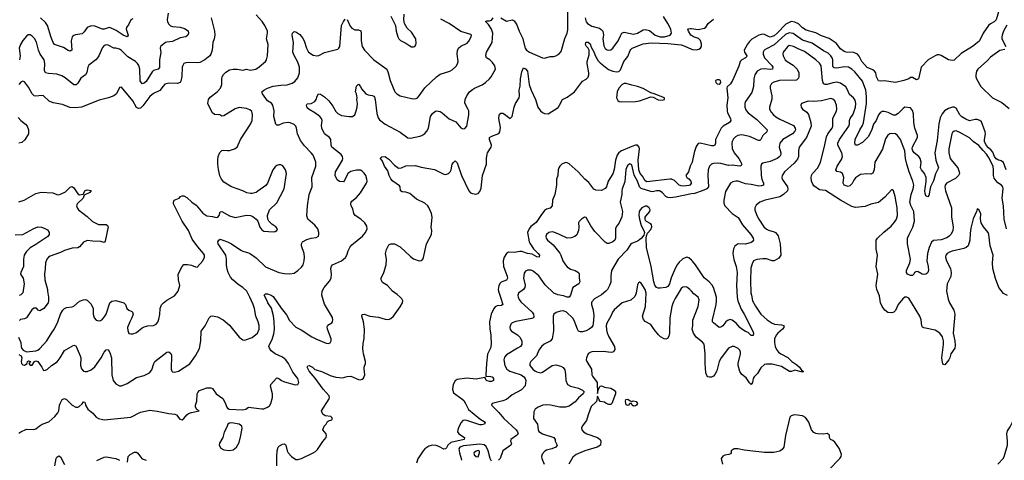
# Model space of a CAD drawing. Header units: inches. Extents: x 2134017 to 2292458, y 756222 to 916513.
# Tile 248 of 256: x 2212918 to 2223297, y 853650 to 858291. Entities that reach past the tile are written whole.
import ezdxf

# ---------------------------------------------------------------- set-up
doc = ezdxf.new("R2010")
doc.units = ezdxf.units.IN
doc.header["$MEASUREMENT"] = 0
doc.layers.add('C2815', color=7, linetype='Continuous')
doc.layers.add('C2825', color=7, linetype='Continuous')

msp = doc.modelspace()

# ---------------------------------------------------------------- linework, layer by layer
at = {"layer": 'C2815', "color": 5}
for points, elevation in [([(2212906, 854946), (2212931, 854890), (2212933, 854850), (2212938, 854830), (2212956, 854810), (2212990, 854794), (2213090, 854804), (2213110, 854811), (2213130, 854828), (2213206, 854910), (2213252, 854990), (2213286, 855034), (2213321, 855110), (2213348, 855190), (2213374, 855230), (2213390, 855248), (2213410, 855260), (2213470, 855267), (2213490, 855275), (2213550, 855325), (2213590, 855341), (2213610, 855344), (2213630, 855337), (2213670, 855293), (2213692, 855250), (2213694, 855190), (2213705, 855150), (2213726, 855126), (2213750, 855118), (2213770, 855122), (2213790, 855135), (2213810, 855159), (2213830, 855190), (2213870, 855310), (2213890, 855328), (2213930, 855332), (2214017, 855310), (2214034, 855290), (2214049, 855249), (2214070, 855232), (2214099, 855219), (2214109, 855209), (2214113, 855190), (2214102, 855150), (2214078, 855110), (2214056, 855050), (2214057, 855017), (2214070, 854987), (2214090, 854981), (2214110, 854983), (2214150, 854997), (2214210, 855047), (2214230, 855056), (2214270, 855067), (2214330, 855071), (2214356, 855084), (2214374, 855106), (2214385, 855135), (2214395, 855185), (2214400, 855250), (2214413, 855287), (2214433, 855310), (2214470, 855338), (2214550, 855381), (2214589, 855431), (2214607, 855490), (2214591, 855550), (2214590, 855610), (2214630, 855691), (2214650, 855711), (2214686, 855714), (2214730, 855705), (2214770, 855687), (2214790, 855683), (2214850, 855750), (2214866, 855790), (2214865, 855810), (2214854, 855830), (2214797, 855897), (2214738, 855978), (2214699, 856070), (2214632, 856170), (2214540, 856350), (2214538, 856370), (2214547, 856390), (2214599, 856410), (2214614, 856430), (2214630, 856436), (2214650, 856435), (2214679, 856419), (2214733, 856370), (2214778, 856338), (2214850, 856255), (2214890, 856224), (2214950, 856218), (2214989, 856209), (2215008, 856212), (2215022, 856230), (2215032, 856268), (2215048, 856272), (2215130, 856224), (2215190, 856207), (2215310, 856233), (2215350, 856230), (2215377, 856217), (2215411, 856190), (2215428, 856168), (2215450, 856106), (2215470, 856079), (2215490, 856063), (2215590, 856056), (2215610, 856061), (2215630, 856072), (2215637, 856090), (2215617, 856110), (2215577, 856137), (2215546, 856170), (2215535, 856190), (2215529, 856230), (2215552, 856288), (2215630, 856363), (2215706, 856510), (2215730, 856670), (2215719, 856710), (2215691, 856751), (2215670, 856762), (2215650, 856764), (2215630, 856757), (2215610, 856742), (2215585, 856710), (2215530, 856570), (2215514, 856546), (2215430, 856484), (2215410, 856472), (2215370, 856459), (2215350, 856459), (2215311, 856469), (2215270, 856490), (2215150, 856532), (2215070, 856580), (2215045, 856610), (2215028, 856648), (2215014, 856714), (2215007, 856770), (2215007, 856810), (2215011, 856850), (2215027, 856893), (2215050, 856913), (2215070, 856918), (2215107, 856913), (2215130, 856914), (2215182, 856930), (2215210, 856950), (2215247, 857030), (2215351, 857190), (2215367, 857230), (2215374, 857294), (2215365, 857325), (2215343, 857343), (2215310, 857355), (2215230, 857368), (2215188, 857352), (2215070, 857278), (2215050, 857274), (2215029, 857289), (2214970, 857293), (2214949, 857310), (2214908, 857390), (2214902, 857410), (2214907, 857450), (2214926, 857474), (2215001, 857530), (2215034, 857570), (2215048, 857610), (2215048, 857670), (2215054, 857690), (2215065, 857715), (2215090, 857740), (2215130, 857762), (2215170, 857770), (2215210, 857770), (2215270, 857761), (2215310, 857770), (2215350, 857759), (2215406, 857770), (2215444, 857796), (2215508, 857850), (2215520, 857870), (2215530, 857910), (2215539, 858030), (2215521, 858090), (2215532, 858152), (2215530, 858170), (2215502, 858230), (2215473, 858273), (2215410, 858342)], 280), ([(2214482, 858362), (2214474, 858290), (2214476, 858270), (2214490, 858244), (2214508, 858228), (2214530, 858221), (2214610, 858212), (2214657, 858197), (2214693, 858173), (2214697, 858150), (2214690, 858128), (2214670, 858111), (2214610, 858101), (2214530, 858062), (2214470, 858056), (2214454, 858050), (2214403, 858010), (2214399, 857990), (2214405, 857945), (2214391, 857870), (2214391, 857789), (2214377, 857770), (2214330, 857756), (2214316, 857744), (2214250, 857641), (2214230, 857622), (2214210, 857616), (2214188, 857648), (2214184, 857770), (2214173, 857810), (2214161, 857830), (2214139, 857850), (2214059, 857899), (2213990, 857966), (2213970, 857980), (2213932, 857992), (2213910, 857993), (2213850, 858022), (2213830, 858025), (2213810, 858018), (2213790, 858000), (2213753, 857910), (2213740, 857890), (2213722, 857870), (2213647, 857813), (2213637, 857790), (2213625, 857735), (2213611, 857709), (2213564, 857676), (2213530, 857623), (2213514, 857606), (2213490, 857605), (2213399, 857679), (2213361, 857701), (2213310, 857718), (2213223, 857723), (2213190, 857733), (2213178, 857758), (2213182, 857830), (2213176, 857870), (2213135, 857930), (2213115, 857970), (2213095, 858055), (2213073, 858093), (2213050, 858119), (2213030, 858131), (2213009, 858131), (2212990, 858118), (2212950, 858073), (2212926, 858030), (2212914, 857990), (2212924, 857910), (2212917, 857870)], 260), ([(2216830, 858330), (2216881, 858230), (2216886, 858170), (2216905, 858110), (2216916, 858090), (2216934, 858074), (2216990, 858044), (2217030, 858015), (2217050, 858005), (2217070, 858004), (2217082, 858010), (2217095, 858025), (2217098, 858042), (2217093, 858090), (2217050, 858161), (2217004, 858204), (2216975, 858250), (2216966, 858290), (2216970, 858350)], 280), ([(2217989, 858310), (2218050, 858277), (2218110, 858290), (2218130, 858279), (2218158, 858238), (2218184, 858170), (2218219, 858099), (2218246, 857990), (2218260, 857970), (2218291, 857950), (2218430, 857890), (2218450, 857887), (2218510, 857904), (2218550, 857904), (2218570, 857910), (2218603, 857930), (2218625, 857955), (2218666, 858094), (2218690, 858150), (2218695, 858185), (2218697, 858370)], 240), ([(2214937, 858310), (2214971, 858171), (2214975, 858130), (2214969, 858091), (2214953, 858050), (2214947, 857970), (2214934, 857930), (2214922, 857910), (2214870, 857868), (2214818, 857842), (2214790, 857838), (2214699, 857841), (2214670, 857838), (2214650, 857830), (2214637, 857810), (2214632, 857790), (2214628, 857692), (2214617, 857643), (2214610, 857630), (2214582, 857618), (2214490, 857623), (2214449, 857611), (2214430, 857593), (2214396, 857544), (2214330, 857513), (2214290, 857482), (2214216, 857384), (2214190, 857360), (2214170, 857357), (2214148, 857368), (2214110, 857436), (2213990, 857581), (2213970, 857578), (2213938, 857510), (2213909, 857490), (2213853, 857470), (2213755, 857445), (2213570, 857371), (2213503, 857363), (2213448, 857368), (2213370, 857397), (2213270, 857417), (2213230, 857433), (2213170, 857490), (2213150, 857494), (2213090, 857485), (2213070, 857491), (2213050, 857511), (2213010, 857580), (2212970, 857636), (2212950, 857643), (2212930, 857632), (2212910, 857608)], 280), ([(2212910, 853936), (2212930, 853951), (2212990, 853978), (2213067, 853973), (2213090, 853982), (2213122, 854010), (2213154, 854030), (2213226, 854054), (2213290, 854111), (2213321, 854150), (2213330, 854170), (2213337, 854230), (2213345, 854250), (2213367, 854290), (2213390, 854300), (2213411, 854291), (2213472, 854230), (2213510, 854209), (2213530, 854209), (2213544, 854216), (2213576, 854244), (2213590, 854266), (2213604, 854264), (2213610, 854254), (2213612, 854230), (2213638, 854190), (2213690, 854146), (2213726, 854106), (2213750, 854089), (2213810, 854076), (2214090, 854106), (2214190, 854156), (2214290, 854177), (2214369, 854169), (2214490, 854142), (2214555, 854135), (2214571, 854130), (2214605, 854085), (2214630, 854077), (2214650, 854091), (2214681, 854130), (2214698, 854142), (2214730, 854153), (2214809, 854170), (2214784, 854184), (2214770, 854210), (2214771, 854230), (2214787, 854273), (2214790, 854350), (2214795, 854365), (2214813, 854387), (2214890, 854412), (2214910, 854415), (2214933, 854413), (2214950, 854406), (2214990, 854350), (2215060, 854300), (2215082, 854262), (2215100, 854210), (2215110, 854198), (2215127, 854190), (2215270, 854180), (2215301, 854190), (2215330, 854208), (2215470, 854193), (2215490, 854193), (2215530, 854208), (2215550, 854223), (2215567, 854250), (2215584, 854310), (2215582, 854350), (2215562, 854430), (2215567, 854450), (2215625, 854515), (2215630, 854518), (2215650, 854513), (2215679, 854490), (2215710, 854475), (2215810, 854449), (2215830, 854446), (2215850, 854450), (2215860, 854470), (2215851, 854510), (2215799, 854579), (2215751, 854670), (2215724, 854710), (2215690, 854737), (2215611, 854771), (2215570, 854802), (2215550, 854830), (2215546, 854850), (2215551, 854870), (2215579, 854921), (2215598, 854982), (2215603, 855030), (2215602, 855110), (2215593, 855173), (2215571, 855251), (2215533, 855310), (2215527, 855330), (2215494, 855390), (2215510, 855404), (2215530, 855403), (2215570, 855390), (2215590, 855374), (2215673, 855253), (2215730, 855184), (2215764, 855124), (2215830, 855054), (2215885, 855025), (2215999, 854950), (2216041, 854930), (2216150, 854884), (2216170, 854882), (2216190, 854887), (2216202, 854910), (2216200, 854930), (2216163, 855030), (2216160, 855060), (2216165, 855075), (2216210, 855099), (2216217, 855110), (2216220, 855130), (2216214, 855154), (2216130, 855296), (2216102, 855390), (2216106, 855430), (2216128, 855470), (2216183, 855537), (2216202, 855570), (2216206, 855610), (2216198, 855670), (2216204, 855696), (2216217, 855710), (2216309, 855751), (2216352, 855788), (2216368, 855812), (2216382, 855858), (2216401, 855899), (2216420, 855920), (2216531, 856010), (2216565, 856050), (2216582, 856090), (2216578, 856118), (2216558, 856150), (2216513, 856190), (2216455, 856230), (2216439, 856250), (2216430, 856299), (2216414, 856330), (2216410, 856350), (2216414, 856370), (2216421, 856379), (2216470, 856418), (2216510, 856466), (2216574, 856570), (2216580, 856590), (2216579, 856610), (2216566, 856650), (2216550, 856675), (2216530, 856695), (2216510, 856706), (2216470, 856706), (2216410, 856693), (2216376, 856670), (2216342, 856598), (2216330, 856583), (2216290, 856587), (2216265, 856605), (2216244, 856650), (2216246, 856690), (2216320, 856810), (2216326, 856830), (2216322, 856850), (2216307, 856870), (2216209, 856950), (2216202, 856970), (2216198, 857030), (2216183, 857050), (2216132, 857090), (2216102, 857150), (2216098, 857178), (2216105, 857230), (2216098, 857250), (2216083, 857270), (2216031, 857311), (2215970, 857346), (2215950, 857364), (2215940, 857390), (2215950, 857404), (2215990, 857408), (2216030, 857428), (2216044, 857450), (2216054, 857486), (2216069, 857510), (2216090, 857507), (2216130, 857480), (2216177, 857437), (2216219, 857379), (2216250, 857325), (2216270, 857305), (2216310, 857284), (2216390, 857270), (2216427, 857273), (2216450, 857291), (2216466, 857330), (2216476, 857370), (2216478, 857410), (2216473, 857450), (2216477, 857470), (2216468, 857510), (2216457, 857530), (2216470, 857590), (2216490, 857611), (2216510, 857586), (2216522, 857562), (2216566, 857510), (2216590, 857499), (2216633, 857493), (2216650, 857486), (2216657, 857477), (2216667, 857450), (2216683, 857303), (2216697, 857257), (2216710, 857235), (2216770, 857190), (2216930, 857106), (2217010, 857047), (2217038, 857042), (2217137, 857063), (2217157, 857070), (2217190, 857093), (2217210, 857118), (2217226, 857150), (2217247, 857273), (2217270, 857304), (2217290, 857322), (2217310, 857330), (2217350, 857323), (2217371, 857311), (2217447, 857247), (2217515, 857215), (2217570, 857152), (2217590, 857142), (2217610, 857144), (2217630, 857171), (2217653, 857290), (2217652, 857330), (2217646, 857346), (2217611, 857411), (2217615, 857450), (2217632, 857490), (2217661, 857530), (2217690, 857556), (2217711, 857569), (2217794, 857606), (2217830, 857630), (2217870, 857667), (2217888, 857690), (2217934, 857770), (2217925, 857805), (2217902, 857842), (2217873, 857870), (2217838, 857890), (2217831, 857910), (2217838, 857950), (2217899, 858050), (2217906, 858150), (2217893, 858193), (2217860, 858240), (2217828, 858272), (2217841, 858279), (2217870, 858279), (2217893, 858287), (2217908, 858310)], 240), ([(2212910, 854766), (2212932, 854750), (2212942, 854730), (2212935, 854690), (2212938, 854670), (2212950, 854654), (2212970, 854651), (2212998, 854670), (2213001, 854690), (2213010, 854697), (2213032, 854690), (2213016, 854670), (2213030, 854651), (2213050, 854651), (2213074, 854690), (2213090, 854698), (2213110, 854691), (2213152, 854630), (2213170, 854596), (2213190, 854598), (2213210, 854609), (2213255, 854650), (2213312, 854688), (2213345, 854730), (2213390, 854807), (2213490, 854862), (2213510, 854856), (2213514, 854850), (2213556, 854750), (2213561, 854730), (2213558, 854650), (2213570, 854614), (2213590, 854590), (2213610, 854584), (2213630, 854586), (2213670, 854604), (2213710, 854635), (2213776, 854730), (2213810, 854790), (2213830, 854812), (2213850, 854818), (2213870, 854787), (2213887, 854730), (2213888, 854550), (2213904, 854490), (2213930, 854456), (2213970, 854435), (2213990, 854435), (2214050, 854460), (2214150, 854522), (2214230, 854545), (2214287, 854573), (2214310, 854604), (2214332, 854670), (2214344, 854690), (2214470, 854788), (2214490, 854791), (2214510, 854774), (2214518, 854758), (2214515, 854610), (2214521, 854590), (2214530, 854583), (2214550, 854580), (2214591, 854589), (2214710, 854667), (2214771, 854749), (2214812, 854828), (2214827, 854907), (2214832, 855010), (2214874, 855066), (2214916, 855150), (2214933, 855167), (2214950, 855172), (2215003, 855163), (2215064, 855130), (2215130, 855073), (2215230, 854948), (2215270, 854919), (2215290, 854917), (2215310, 854921), (2215370, 854943), (2215426, 854990), (2215441, 855030), (2215442, 855070), (2215433, 855110), (2215407, 855170), (2215393, 855250), (2215380, 855290), (2215345, 855370), (2215311, 855430), (2215270, 855472), (2215222, 855502), (2215165, 855550), (2215140, 855580), (2215115, 855630), (2215105, 855665), (2215098, 855710), (2215099, 855770), (2215090, 855810), (2215011, 855930), (2215008, 855950), (2215017, 855970), (2215030, 855980), (2215110, 855952), (2215150, 855931), (2215250, 855863), (2215270, 855853), (2215330, 855836), (2215350, 855825), (2215410, 855782), (2215510, 855688), (2215650, 855630), (2215710, 855618), (2215765, 855615), (2215810, 855623), (2215850, 855648), (2215890, 855684), (2215905, 855710), (2215917, 855750), (2215922, 855790), (2215918, 855830), (2215889, 855910), (2215890, 855930), (2215901, 855950), (2215944, 855976), (2215990, 855989), (2216043, 855997), (2216068, 856012), (2216073, 856030), (2216072, 856050), (2216061, 856090), (2216030, 856126), (2215954, 856190), (2215946, 856226), (2215952, 856330), (2215970, 856450), (2216000, 856530), (2215997, 856630), (2216041, 856750), (2216039, 856790), (2216027, 856830), (2216010, 856866), (2215992, 856890), (2215921, 856961), (2215878, 857018), (2215847, 857090), (2215837, 857150), (2215830, 857170), (2215810, 857188), (2215770, 857204), (2215748, 857208), (2215697, 857203), (2215650, 857182), (2215630, 857181), (2215617, 857190), (2215598, 857270), (2215600, 857330), (2215586, 857390), (2215571, 857411), (2215530, 857438), (2215479, 857510), (2215469, 857530), (2215493, 857550), (2215532, 857570), (2215589, 857590), (2215670, 857602), (2215736, 857604), (2215790, 857622), (2215819, 857641), (2215850, 857680), (2215867, 857730), (2215868, 857790), (2215850, 857845), (2215810, 857914), (2215797, 857950), (2215803, 858050), (2215790, 858130), (2215793, 858150), (2215810, 858167), (2215830, 858162), (2215870, 858134), (2215900, 858100), (2215916, 858070), (2215940, 857990), (2215964, 857950), (2216010, 857919), (2216050, 857911), (2216070, 857916), (2216130, 857946), (2216270, 857981), (2216282, 857990), (2216292, 858010), (2216312, 858230), (2216330, 858273), (2216350, 858297)], 260), ([(2214110, 858302), (2214090, 858290), (2214070, 858243), (2214043, 858210), (2214040, 858190), (2214062, 858130), (2214050, 858112), (2214010, 858127), (2213936, 858176), (2213870, 858208), (2213850, 858206), (2213810, 858191), (2213790, 858192), (2213710, 858224), (2213670, 858226), (2213630, 858208), (2213598, 858162), (2213577, 858143), (2213508, 858132), (2213490, 858125), (2213470, 858110), (2213461, 858070), (2213468, 857972), (2213450, 857960), (2213430, 857967), (2213379, 857999), (2213286, 858030), (2213270, 858052), (2213250, 858104), (2213210, 858230), (2213190, 858261), (2213137, 858310)], 240), ([(2216370, 858295), (2216403, 858223), (2216421, 858201), (2216450, 858186), (2216490, 858186), (2216513, 858173), (2216516, 858150), (2216516, 858070), (2216530, 858010), (2216552, 857970), (2216650, 857870), (2216788, 857770), (2216804, 857730), (2216825, 857650), (2216874, 857530), (2216893, 857510), (2216930, 857489), (2217050, 857460), (2217070, 857458), (2217097, 857463), (2217111, 857469), (2217130, 857489), (2217190, 857573), (2217312, 857690), (2217350, 857718), (2217451, 857749), (2217476, 857764), (2217518, 857802), (2217534, 857826), (2217539, 857850), (2217528, 857930), (2217534, 857966), (2217545, 857990), (2217570, 858012), (2217635, 858045), (2217654, 858066), (2217678, 858110), (2217679, 858130), (2217674, 858134), (2217568, 858168), (2217445, 858250), (2217356, 858296)], 260), ([(2218880, 858310), (2218889, 858270), (2218902, 858250), (2218950, 858223), (2219030, 858201), (2219049, 858189), (2219064, 858170), (2219073, 858130), (2219066, 858090), (2219077, 858016), (2219090, 857988), (2219110, 857973), (2219130, 857970), (2219150, 857975), (2219170, 857992), (2219228, 858070), (2219250, 858123), (2219266, 858150), (2219290, 858160), (2219390, 858138), (2219430, 858149), (2219490, 858184), (2219513, 858187), (2219557, 858177), (2219617, 858130), (2219670, 858111), (2219716, 858110), (2219775, 858130), (2219788, 858150), (2219782, 858190), (2219752, 858250), (2219706, 858326)], 240), ([(2220000, 858124), (2219992, 858130), (2219967, 858170), (2219960, 858190), (2219964, 858196), (2219990, 858198), (2220000, 858197)], 220), ([(2215630, 853590), (2215627, 853690), (2215633, 853750), (2215644, 853790), (2215657, 853803), (2215690, 853821), (2215710, 853823), (2215723, 853810), (2215738, 853750), (2215748, 853728), (2215784, 853690), (2215830, 853660), (2215850, 853657), (2215890, 853668), (2216010, 853727), (2216036, 853744), (2216057, 853763), (2216112, 853848), (2216150, 853890), (2216153, 853910), (2216148, 853928), (2216114, 853970), (2216129, 854010), (2216149, 854030), (2216163, 854057), (2216175, 854065), (2216210, 854078), (2216216, 854090), (2216210, 854102), (2216198, 854110), (2216137, 854117), (2216115, 854135), (2216105, 854150), (2216098, 854170), (2216181, 854299), (2216185, 854310), (2216182, 854330), (2216118, 854398), (2216034, 854514), (2215970, 854590), (2215950, 854630), (2215955, 854645), (2215970, 854650), (2216005, 854630), (2216028, 854608), (2216042, 854602), (2216110, 854581), (2216190, 854545), (2216250, 854526), (2216322, 854518), (2216370, 854534), (2216410, 854536), (2216490, 854500), (2216510, 854499), (2216530, 854505), (2216544, 854516), (2216557, 854550), (2216548, 854612), (2216549, 854631), (2216562, 854670), (2216562, 854690), (2216541, 854770), (2216534, 854826), (2216538, 854882), (2216548, 854932), (2216552, 855030), (2216543, 855110), (2216523, 855170), (2216530, 855187), (2216550, 855191), (2216610, 855170), (2216699, 855159), (2216770, 855135), (2216810, 855134), (2216830, 855144), (2216858, 855170), (2216930, 855267), (2216954, 855310), (2216957, 855330), (2216947, 855350), (2216930, 855370), (2216897, 855397), (2216847, 855430), (2216796, 855490), (2216744, 855524), (2216727, 855550), (2216727, 855570), (2216758, 855630), (2216781, 855710), (2216783, 855770), (2216775, 855830), (2216783, 855870), (2216810, 855919), (2216830, 855931), (2216870, 855930), (2216930, 855900), (2217037, 855797), (2217070, 855774), (2217129, 855751), (2217150, 855753), (2217167, 855770), (2217174, 855786), (2217208, 855932), (2217258, 856030), (2217261, 856070), (2217257, 856103), (2217267, 856210), (2217258, 856250), (2217230, 856314), (2217219, 856330), (2217190, 856357), (2217102, 856402), (2217030, 856460), (2216990, 856475), (2216950, 856477), (2216934, 856490), (2216929, 856530), (2216921, 856541), (2216850, 856590), (2216830, 856614), (2216814, 856650), (2216800, 856700), (2216765, 856750), (2216741, 856801), (2216726, 856826), (2216718, 856830), (2216734, 856846), (2216770, 856850), (2216790, 856838), (2216810, 856823), (2216870, 856758), (2216910, 856726), (2216942, 856730), (2216990, 856753), (2217090, 856754), (2217150, 856738), (2217290, 856714), (2217390, 856663), (2217410, 856661), (2217439, 856670), (2217457, 856690), (2217466, 856710), (2217478, 856770), (2217490, 856787), (2217510, 856803), (2217530, 856785), (2217577, 856650), (2217652, 856490), (2217669, 856469), (2217690, 856459), (2217726, 856454), (2217750, 856459), (2217770, 856481), (2217784, 856516), (2217798, 856650), (2217840, 856770), (2217839, 856830), (2217845, 856875), (2217850, 856890), (2217887, 856950), (2217890, 856970), (2217870, 857030), (2217872, 857050), (2217894, 857066), (2217968, 857092), (2217980, 857110), (2217985, 857155), (2217968, 857250), (2217973, 857287), (2217990, 857308), (2218010, 857307), (2218030, 857295), (2218090, 857249), (2218110, 857270), (2218129, 857371), (2218146, 857410), (2218184, 857470), (2218187, 857490), (2218182, 857550), (2218192, 857590), (2218196, 857670), (2218210, 857741), (2218224, 857776), (2218230, 857783), (2218250, 857774), (2218270, 857750), (2218288, 857610), (2218309, 857549), (2218355, 857450), (2218379, 857370), (2218408, 857330), (2218430, 857313), (2218450, 857302), (2218490, 857301), (2218593, 857367), (2218609, 857390), (2218639, 857450), (2218690, 857474), (2218766, 857530), (2218850, 857643), (2218890, 857664), (2218910, 857687), (2218918, 857710), (2218918, 857730), (2218899, 857830), (2218900, 857850), (2218920, 857920), (2218920, 857970), (2218912, 857992), (2218892, 858010), (2218882, 858030), (2218885, 858050), (2218890, 858055), (2218910, 858054), (2218930, 858038), (2218941, 858001), (2218970, 857952), (2218987, 857907), (2219017, 857857), (2219037, 857837), (2219126, 857766), (2219170, 857749), (2219210, 857743), (2219233, 857747), (2219250, 857764), (2219288, 857850), (2219330, 857903), (2219352, 857968), (2219361, 857979), (2219375, 857990), (2219490, 858036), (2219574, 858046), (2219750, 858041), (2219890, 858025), (2219930, 858012), (2220000, 857980)], 220), ([(2212901, 857261), (2212929, 857230), (2212981, 857190), (2212997, 857170), (2213012, 857130), (2213011, 857090), (2212974, 857026), (2212942, 856998), (2212910, 856991)], 280), ([(2220000, 856778), (2219984, 856750), (2219968, 856690), (2219941, 856650), (2219950, 856630), (2219970, 856616), (2219993, 856590), (2219995, 856565), (2219983, 856550), (2219970, 856544), (2219917, 856537), (2219890, 856540), (2219869, 856549), (2219819, 856599), (2219790, 856610), (2219770, 856611), (2219530, 856584), (2219513, 856593), (2219483, 856643), (2219460, 856670), (2219444, 856710), (2219437, 856810), (2219450, 856930), (2219447, 856950), (2219430, 856970), (2219410, 856970), (2219370, 856956), (2219255, 856905), (2219230, 856886), (2219217, 856863), (2219199, 856810), (2219185, 856715), (2219172, 856668), (2219123, 856590), (2219105, 856530), (2219088, 856512), (2219050, 856492), (2218990, 856496), (2218970, 856505), (2218917, 856577), (2218877, 856610), (2218804, 856690), (2218710, 856772), (2218690, 856784), (2218670, 856786), (2218633, 856770), (2218612, 856748), (2218600, 856730), (2218594, 856710), (2218591, 856650), (2218578, 856610), (2218577, 856550), (2218558, 856450), (2218534, 856390), (2218530, 856330), (2218510, 856306), (2218470, 856295), (2218450, 856280), (2218410, 856230), (2218364, 856156), (2218307, 856113), (2218287, 856090), (2218272, 856050), (2218289, 855951), (2218296, 855936), (2218336, 855876), (2218384, 855830), (2218398, 855810), (2218395, 855790), (2218370, 855795), (2218320, 855820), (2218270, 855829), (2218210, 855850), (2218190, 855851), (2218130, 855839), (2218070, 855841), (2218050, 855829), (2218026, 855790), (2218016, 855750), (2218019, 855690), (2218058, 855590), (2218061, 855570), (2218050, 855546), (2217993, 855526), (2217983, 855517), (2217969, 855491), (2217962, 855450), (2217965, 855430), (2217988, 855370), (2218010, 855290), (2217998, 855282), (2217950, 855276), (2217930, 855265), (2217915, 855250), (2217888, 855190), (2217871, 855110), (2217874, 855030), (2217885, 854970), (2217888, 854870), (2217882, 854830), (2217850, 854769), (2217838, 854670), (2217831, 854551), (2217833, 854533), (2217870, 854538), (2217897, 854530), (2217914, 854510), (2217912, 854490), (2217890, 854480), (2217870, 854479), (2217846, 854486), (2217839, 854490), (2217822, 854522), (2217730, 854503), (2217630, 854515), (2217530, 854500), (2217510, 854487), (2217489, 854450), (2217481, 854401), (2217490, 854359), (2217579, 854299), (2217599, 854279), (2217619, 854250), (2217650, 854185), (2217767, 854087), (2217824, 854050), (2217818, 854030), (2217790, 854022), (2217770, 854023), (2217630, 854068), (2217608, 854072), (2217590, 854068), (2217572, 854048), (2217552, 854010), (2217535, 853970), (2217533, 853950), (2217548, 853928), (2217608, 853890), (2217602, 853870), (2217464, 853836), (2217431, 853810), (2217418, 853782), (2217405, 853770), (2217390, 853768), (2217337, 853797), (2217310, 853805), (2217270, 853809), (2217230, 853798), (2217190, 853772), (2217172, 853750), (2217115, 853665), (2217100, 853620)], 220), ([(2220000, 856456), (2219830, 856422), (2219775, 856415), (2219750, 856418), (2219730, 856429), (2219690, 856471), (2219661, 856490), (2219631, 856490), (2219590, 856479), (2219570, 856482), (2219470, 856513), (2219452, 856532), (2219430, 856590), (2219394, 856654), (2219370, 856762), (2219350, 856772), (2219330, 856760), (2219322, 856750), (2219306, 856714), (2219296, 856584), (2219268, 856510), (2219264, 856490), (2219264, 856450), (2219249, 856370), (2219272, 856270), (2219265, 856215), (2219236, 856150), (2219206, 856110), (2219197, 856090), (2219199, 855990), (2219193, 855970), (2219172, 855950), (2219130, 855933), (2219110, 855934), (2219090, 855948), (2218981, 856061), (2218940, 856120), (2218890, 856209), (2218872, 856212), (2218839, 856190), (2218815, 856165), (2218808, 856150), (2218813, 856107), (2218810, 856070), (2218790, 856025), (2218770, 856006), (2218730, 855994), (2218690, 855991), (2218609, 856030), (2218550, 856052), (2218530, 856055), (2218497, 856050), (2218472, 856030), (2218464, 856010), (2218467, 855990), (2218483, 855970), (2218541, 855921), (2218611, 855831), (2218623, 855810), (2218644, 855750), (2218670, 855709), (2218690, 855688), (2218724, 855664), (2218774, 855650), (2218808, 855630), (2218816, 855610), (2218814, 855570), (2218824, 855530), (2218811, 855509), (2218748, 855470), (2218724, 855390), (2218710, 855368), (2218690, 855369), (2218650, 855383), (2218590, 855392), (2218550, 855412), (2218459, 855499), (2218392, 855592), (2218330, 855641), (2218308, 855652), (2218270, 855654), (2218250, 855642), (2218237, 855623), (2218230, 855570), (2218246, 855494), (2218244, 855470), (2218230, 855448), (2218176, 855410), (2218169, 855390), (2218172, 855370), (2218183, 855343), (2218201, 855321), (2218319, 855210), (2218333, 855190), (2218338, 855162), (2218333, 855150), (2218317, 855143), (2218147, 855113), (2218110, 855097), (2218096, 855084), (2218086, 855054), (2218089, 855029), (2218103, 855010), (2218165, 854970), (2218190, 854947), (2218210, 854910), (2218212, 854870), (2218196, 854850), (2218167, 854830), (2218050, 854762), (2218030, 854738), (2218021, 854710), (2218033, 854650), (2218054, 854610), (2218085, 854590), (2218117, 854577), (2218203, 854550), (2218233, 854530), (2218248, 854510), (2218252, 854490), (2218245, 854435), (2218207, 854393), (2218110, 854341), (2218050, 854292), (2218010, 854275), (2217898, 854250), (2217891, 854230), (2217970, 854154), (2218023, 854090), (2218152, 853970), (2218167, 853950), (2218172, 853930), (2218156, 853910), (2218095, 853870), (2218093, 853850), (2218102, 853830), (2218094, 853810), (2218011, 853750), (2217982, 853670), (2217965, 853650)], 240), ([(2212910, 856373), (2212965, 856390), (2213090, 856459), (2213146, 856474), (2213267, 856467), (2213310, 856450), (2213330, 856447), (2213350, 856452), (2213401, 856479), (2213450, 856527), (2213470, 856536), (2213490, 856520), (2213530, 856457), (2213550, 856448), (2213586, 856454), (2213610, 856492), (2213630, 856498), (2213670, 856491), (2213656, 856470), (2213598, 856442), (2213587, 856410), (2213524, 856350), (2213518, 856330), (2213523, 856310), (2213539, 856290), (2213630, 856217), (2213684, 856164), (2213750, 856135), (2213830, 856135), (2213844, 856124), (2213850, 856110), (2213820, 855960), (2213810, 855943), (2213774, 855954), (2213690, 855957), (2213630, 855965), (2213592, 855948), (2213550, 855900), (2213532, 855888), (2213470, 855883), (2213390, 855860), (2213350, 855840), (2213240, 855800), (2213222, 855790), (2213204, 855770), (2213190, 855730), (2213188, 855670), (2213178, 855610), (2213183, 855550), (2213210, 855450), (2213210, 855430), (2213223, 855370), (2213223, 855330), (2213218, 855310), (2213171, 855249), (2213130, 855225), (2213113, 855233), (2213094, 855254), (2213068, 855252), (2213046, 855234), (2212990, 855150), (2212970, 855139), (2212926, 855134), (2212916, 855124)], 280), ([(2220000, 855757), (2219970, 855782), (2219950, 855790), (2219910, 855772), (2219870, 855736), (2219850, 855709), (2219829, 855671), (2219787, 855573), (2219768, 855510), (2219750, 855480), (2219730, 855470), (2219670, 855464), (2219650, 855464), (2219630, 855472), (2219615, 855495), (2219603, 855530), (2219576, 855690), (2219525, 855890), (2219521, 855990), (2219524, 856016), (2219537, 856043), (2219570, 856083), (2219580, 856110), (2219578, 856130), (2219570, 856140), (2219525, 856165), (2219515, 856175), (2219511, 856190), (2219513, 856210), (2219519, 856221), (2219562, 856270), (2219563, 856290), (2219552, 856310), (2219530, 856327), (2219510, 856327), (2219477, 856310), (2219459, 856290), (2219449, 856270), (2219445, 856230), (2219450, 856190), (2219470, 856124), (2219498, 856070), (2219503, 856050), (2219497, 856023), (2219474, 855990), (2219450, 855971), (2219430, 855958), (2219370, 855935), (2219356, 855924), (2219317, 855863), (2219226, 855770), (2219156, 855650), (2219149, 855591), (2219150, 855528), (2219137, 855490), (2219114, 855450), (2219097, 855430), (2219050, 855392), (2218979, 855350), (2218950, 855321), (2218945, 855310), (2218946, 855290), (2218964, 855230), (2218969, 855171), (2218963, 855090), (2218958, 855070), (2218946, 855050), (2218922, 855030), (2218890, 855013), (2218850, 855002), (2218830, 855003), (2218810, 855012), (2218798, 855030), (2218763, 855123), (2218748, 855148), (2218681, 855210), (2218650, 855224), (2218618, 855222), (2218572, 855208), (2218549, 855191), (2218542, 855170), (2218541, 855150), (2218546, 855014), (2218532, 854930), (2218510, 854906), (2218448, 854872), (2218419, 854850), (2218392, 854809), (2218365, 854750), (2218306, 854690), (2218294, 854670), (2218296, 854650), (2218326, 854610), (2218350, 854593), (2218370, 854582), (2218410, 854573), (2218430, 854580), (2218531, 854649), (2218570, 854655), (2218623, 854643), (2218647, 854627), (2218663, 854603), (2218673, 854553), (2218674, 854490), (2218692, 854450), (2218724, 854430), (2218810, 854411), (2218850, 854390), (2218867, 854370), (2218859, 854350), (2218810, 854307), (2218774, 854266), (2218710, 854221), (2218670, 854211), (2218611, 854211), (2218512, 854232), (2218470, 854234), (2218431, 854230), (2218382, 854210), (2218353, 854187), (2218339, 854161), (2218336, 854090), (2218377, 854030), (2218384, 853970), (2218392, 853952), (2218429, 853930), (2218548, 853890), (2218564, 853870), (2218564, 853850), (2218582, 853810), (2218570, 853788), (2218529, 853771), (2218470, 853755), (2218454, 853746), (2218427, 853713), (2218420, 853690), (2218422, 853670), (2218448, 853610)], 260), ([(2212870, 856026), (2212950, 856027), (2213068, 856092), (2213110, 856109), (2213147, 856107), (2213177, 856097), (2213210, 856077), (2213230, 856050), (2213230, 856030), (2213214, 856006), (2213090, 855922), (2213030, 855889), (2212990, 855851), (2212977, 855830), (2212967, 855810), (2212957, 855770), (2212957, 855690), (2212929, 855630), (2212926, 855610), (2212956, 855570), (2212966, 855510), (2212950, 855413), (2212930, 855392), (2212913, 855387)], 260), ([(2220000, 855431), (2219983, 855450), (2219950, 855473), (2219930, 855479), (2219910, 855475), (2219890, 855461), (2219826, 855354), (2219806, 855314), (2219792, 855270), (2219770, 855150), (2219769, 854990), (2219762, 854958), (2219746, 854934), (2219730, 854927), (2219710, 854929), (2219672, 854950), (2219652, 854970), (2219607, 855027), (2219570, 855082), (2219512, 855112), (2219494, 855134), (2219485, 855170), (2219516, 855270), (2219522, 855410), (2219510, 855450), (2219470, 855515), (2219450, 855526), (2219442, 855518), (2219430, 855499), (2219418, 855410), (2219403, 855376), (2219362, 855338), (2219270, 855309), (2219186, 855234), (2219166, 855210), (2219149, 855170), (2219106, 855094), (2219100, 855070), (2219103, 855023), (2219112, 854992), (2219130, 854950), (2219188, 854850), (2219190, 854818), (2219181, 854799), (2219171, 854789), (2219154, 854786), (2219070, 854797), (2218948, 854792), (2218930, 854785), (2218911, 854770), (2218893, 854730), (2218891, 854710), (2218898, 854690), (2218946, 854610), (2218950, 854550), (2218956, 854536), (2219004, 854470), (2219010, 854354), (2219021, 854399), (2219038, 854430), (2219050, 854434), (2219082, 854422), (2219150, 854410), (2219184, 854390), (2219198, 854370), (2219200, 854350), (2219161, 854250), (2219150, 854237), (2219130, 854238), (2219101, 854250), (2219083, 854263), (2219038, 854270), (2219026, 854286), (2219010, 854326), (2218997, 854270), (2218986, 854254), (2218951, 854229), (2218943, 854217), (2218909, 854130), (2218892, 854070), (2218848, 854010), (2218840, 853990), (2218844, 853970), (2218860, 853950), (2218895, 853930), (2219008, 853890), (2219038, 853870), (2219045, 853850), (2219039, 853810), (2219006, 853790), (2218874, 853750), (2218783, 853710), (2218750, 853682), (2218706, 853610)], 280), ([(2217890, 853640), (2217876, 853670), (2217858, 853750), (2217834, 853794), (2217813, 853813), (2217770, 853821), (2217596, 853804), (2217557, 853790), (2217548, 853770), (2217554, 853730), (2217572, 853668), (2217574, 853650)], 240), ([(2213289, 853590), (2213302, 853670), (2213310, 853683), (2213330, 853696), (2213350, 853687), (2213390, 853605)], 220), ([(2213730, 853647), (2213810, 853682), (2213830, 853685), (2213932, 853670), (2213971, 853650)], 220), ([(2214054, 853630), (2214061, 853690), (2214084, 853710), (2214130, 853736), (2214150, 853734), (2214164, 853724), (2214190, 853685), (2214210, 853665), (2214252, 853650)], 220)]:
    msp.add_lwpolyline(points, dxfattribs=dict(at, elevation=elevation))
for points, elevation in [([(2219310, 857620), (2219290, 857620), (2219270, 857610), (2219235, 857570), (2219216, 857530), (2219209, 857470), (2219222, 857442), (2219239, 857430), (2219265, 857425), (2219410, 857429), (2219450, 857436), (2219570, 857478), (2219596, 857476), (2219650, 857449), (2219690, 857443), (2219714, 857450), (2219714, 857470), (2219607, 857510), (2219570, 857520), (2219490, 857567), (2219430, 857589), (2219370, 857601)], 220), ([(2219371, 854271), (2219385, 854275), (2219415, 854270), (2219431, 854250), (2219419, 854230), (2219410, 854224), (2219390, 854219), (2219375, 854230), (2219367, 854247), (2219350, 854248), (2219331, 854229), (2219310, 854235), (2219304, 854270), (2219309, 854291), (2219330, 854295), (2219355, 854275)], 280), ([(2215150, 854045), (2215130, 854041), (2215113, 854030), (2215101, 853999), (2215073, 853947), (2215060, 853890), (2215024, 853830), (2215020, 853810), (2215038, 853778), (2215070, 853760), (2215130, 853752), (2215170, 853759), (2215205, 853790), (2215230, 853839), (2215250, 853911), (2215264, 853990), (2215260, 854010), (2215230, 854030)], 240), ([(2217750, 853753), (2217730, 853747), (2217706, 853730), (2217710, 853709), (2217730, 853690), (2217750, 853688), (2217766, 853730), (2217766, 853746)], 260)]:
    msp.add_lwpolyline(points, close=True, dxfattribs=dict(at, elevation=elevation))
at = {"layer": 'C2825', "color": 5}
for points, elevation in [([(2223247, 858410), (2223210, 858289), (2223190, 858270), (2223152, 858248), (2223130, 858229), (2223076, 858150), (2223037, 858070), (2223030, 858063), (2222963, 858010), (2222844, 857936), (2222770, 857866), (2222750, 857860), (2222710, 857869), (2222630, 857916), (2222610, 857920), (2222590, 857920), (2222570, 857912), (2222493, 857867), (2222422, 857790), (2222397, 857683), (2222391, 857669), (2222379, 857661), (2222370, 857659), (2222330, 857684), (2222310, 857684), (2222291, 857670), (2222238, 857650), (2222150, 857630), (2222030, 857648), (2221990, 857643), (2221970, 857646), (2221950, 857689), (2221943, 857730), (2221930, 857750), (2221910, 857765), (2221850, 857787), (2221797, 857850), (2221767, 857907), (2221748, 857928), (2221710, 857945), (2221630, 857948), (2221610, 857956), (2221570, 857985), (2221525, 858045), (2221452, 858092), (2221370, 858123), (2221310, 858154), (2221210, 858182), (2221170, 858206), (2221128, 858248), (2221090, 858266), (2221049, 858271), (2220994, 858246), (2220904, 858150), (2220870, 858122), (2220850, 858113), (2220830, 858109), (2220813, 858113), (2220770, 858135), (2220750, 858139), (2220710, 858129), (2220634, 858086), (2220610, 858061), (2220590, 858032), (2220556, 857970), (2220560, 857950), (2220583, 857910), (2220579, 857901), (2220570, 857890), (2220530, 857870), (2220512, 857850), (2220497, 857803), (2220431, 857650), (2220410, 857617), (2220376, 857584), (2220371, 857570), (2220384, 857470), (2220373, 857390), (2220374, 857330), (2220378, 857310), (2220412, 857250), (2220415, 857230), (2220402, 857210), (2220332, 857170), (2220311, 857149), (2220252, 857030), (2220252, 856990), (2220246, 856970), (2220230, 856964), (2220210, 856963), (2220090, 856992), (2220070, 856986), (2220063, 856977), (2220050, 856956), (2220028, 856892), (2220008, 856792), (2220000, 856778)], 220), ([(2220000, 858197), (2220070, 858189), (2220136, 858204), (2220150, 858212), (2220177, 858250), (2220230, 858298)], 220), ([(2223325, 858235), (2223290, 858171), (2223274, 858130), (2223270, 858110), (2223272, 858090), (2223314, 858010)], 240), ([(2223316, 856710), (2223287, 856787), (2223264, 856804), (2223230, 856814), (2223210, 856826), (2223193, 856850), (2223176, 856896), (2223158, 856918), (2223130, 856940), (2223107, 856970), (2223090, 857010), (2223087, 857030), (2223099, 857090), (2223097, 857110), (2223055, 857215), (2223039, 857230), (2223010, 857240), (2222990, 857241), (2222930, 857227), (2222890, 857242), (2222849, 857269), (2222828, 857288), (2222790, 857360), (2222770, 857371), (2222750, 857371), (2222710, 857357), (2222667, 857330), (2222641, 857299), (2222622, 857258), (2222607, 857193), (2222590, 857019), (2222566, 856890), (2222574, 856810), (2222604, 856730), (2222572, 856668), (2222550, 856593), (2222518, 856530), (2222500, 856440), (2222490, 856424), (2222470, 856436), (2222462, 856462), (2222461, 856490), (2222473, 856587), (2222472, 856630), (2222455, 856670), (2222423, 856710), (2222414, 856730), (2222420, 856790), (2222411, 856830), (2222397, 856850), (2222347, 856890), (2222332, 856910), (2222326, 856930), (2222330, 856951), (2222382, 857050), (2222381, 857070), (2222355, 857150), (2222345, 857210), (2222341, 857301), (2222330, 857336), (2222310, 857364), (2222250, 857370), (2222230, 857357), (2222177, 857303), (2222150, 857287), (2222130, 857287), (2222073, 857313), (2222030, 857326), (2222010, 857324), (2221990, 857312), (2221970, 857288), (2221945, 857230), (2221918, 857190), (2221896, 857124), (2221862, 857058), (2221803, 856997), (2221750, 856970), (2221730, 856970), (2221721, 856990), (2221726, 857030), (2221775, 857130), (2221803, 857177), (2221814, 857206), (2221844, 857410), (2221844, 857484), (2221837, 857550), (2221803, 857643), (2221721, 857741), (2221689, 857769), (2221656, 857790), (2221614, 857794), (2221530, 857781), (2221503, 857783), (2221492, 857792), (2221490, 857801), (2221488, 857868), (2221481, 857890), (2221469, 857910), (2221439, 857939), (2221390, 857964), (2221270, 858045), (2221170, 858076), (2221070, 858147), (2221030, 858153), (2220990, 858135), (2220870, 858026), (2220790, 857986), (2220767, 857970), (2220754, 857950), (2220754, 857930), (2220771, 857890), (2220846, 857810), (2220856, 857790), (2220852, 857770), (2220830, 857766), (2220770, 857774), (2220730, 857769), (2220692, 857748), (2220666, 857710), (2220657, 857670), (2220652, 857588), (2220643, 857550), (2220634, 857526), (2220570, 857430), (2220563, 857410), (2220563, 857370), (2220576, 857336), (2220597, 857310), (2220690, 857239), (2220798, 857130), (2220794, 857110), (2220750, 857073), (2220732, 857028), (2220720, 857020), (2220710, 857018), (2220690, 857025), (2220661, 857041), (2220610, 857061), (2220530, 857077), (2220488, 857072), (2220463, 857057), (2220444, 857036), (2220430, 857010), (2220426, 856990), (2220430, 856935), (2220450, 856890), (2220497, 856830), (2220521, 856790), (2220530, 856770), (2220525, 856755), (2220510, 856747), (2220430, 856759), (2220390, 856757), (2220310, 856776), (2220270, 856781), (2220230, 856778), (2220210, 856770), (2220190, 856747), (2220175, 856710), (2220173, 856650), (2220178, 856530), (2220162, 856510), (2220113, 856487), (2220030, 856462), (2220000, 856456)], 240), ([(2220000, 857980), (2220010, 857976), (2220050, 857974), (2220078, 857982), (2220095, 857990), (2220106, 858010), (2220106, 858034), (2220093, 858073), (2220073, 858093), (2220020, 858110), (2220000, 858124)], 220), ([(2223321, 856090), (2223297, 856190), (2223290, 856330), (2223275, 856410), (2223286, 856510), (2223282, 856530), (2223269, 856549), (2223230, 856574), (2223210, 856593), (2223190, 856623), (2223183, 856650), (2223184, 856710), (2223179, 856750), (2223130, 856845), (2223110, 856875), (2223073, 856913), (2223030, 856967), (2222969, 857009), (2222930, 857048), (2222830, 857104), (2222790, 857119), (2222770, 857118), (2222750, 857102), (2222744, 857090), (2222714, 856930), (2222712, 856890), (2222728, 856830), (2222750, 856797), (2222807, 856730), (2222823, 856690), (2222824, 856670), (2222813, 856650), (2222781, 856619), (2222689, 856570), (2222674, 856550), (2222669, 856530), (2222677, 856490), (2222739, 856310), (2222740, 856210), (2222758, 856110), (2222754, 856066), (2222733, 856027), (2222717, 856010), (2222690, 855994), (2222630, 855972), (2222550, 855966), (2222530, 855949), (2222504, 855890), (2222488, 855830), (2222481, 855750), (2222495, 855690), (2222498, 855650), (2222492, 855630), (2222481, 855619), (2222469, 855611), (2222448, 855608), (2222430, 855612), (2222390, 855635), (2222370, 855640), (2222350, 855630), (2222342, 855610), (2222330, 855596), (2222310, 855596), (2222276, 855610), (2222265, 855630), (2222266, 855650), (2222301, 855730), (2222308, 855770), (2222276, 855930), (2222278, 855990), (2222293, 856030), (2222333, 856107), (2222349, 856170), (2222342, 856270), (2222313, 856333), (2222302, 856370), (2222317, 856450), (2222338, 856510), (2222342, 856550), (2222333, 856590), (2222293, 856690), (2222268, 856768), (2222256, 856830), (2222248, 856910), (2222202, 857030), (2222171, 857070), (2222150, 857088), (2222110, 857093), (2222090, 857088), (2222070, 857076), (2222045, 857035), (2222012, 856928), (2221932, 856790), (2221926, 856710), (2221910, 856676), (2221890, 856663), (2221848, 856668), (2221781, 856659), (2221730, 856627), (2221710, 856601), (2221693, 856567), (2221670, 856542), (2221650, 856535), (2221609, 856549), (2221599, 856570), (2221607, 856630), (2221590, 856670), (2221570, 856685), (2221533, 856693), (2221522, 856710), (2221534, 856750), (2221580, 856820), (2221591, 856850), (2221585, 856890), (2221543, 856970), (2221541, 856990), (2221561, 857030), (2221658, 857170), (2221664, 857190), (2221664, 857230), (2221671, 857249), (2221704, 857296), (2221728, 857370), (2221732, 857410), (2221725, 857445), (2221708, 857468), (2221664, 857504), (2221640, 857560), (2221625, 857585), (2221570, 857623), (2221530, 857632), (2221490, 857627), (2221429, 857609), (2221410, 857608), (2221395, 857615), (2221387, 857627), (2221382, 857650), (2221365, 857805), (2221350, 857832), (2221312, 857870), (2221190, 857958), (2221124, 857984), (2221076, 858010), (2221030, 858018), (2221010, 858007), (2220967, 857950), (2220962, 857930), (2220965, 857910), (2220987, 857870), (2221008, 857850), (2221071, 857811), (2221115, 857770), (2221131, 857730), (2221130, 857690), (2221126, 857674), (2221107, 857653), (2220929, 857651), (2220867, 857633), (2220842, 857618), (2220830, 857590), (2220830, 857570), (2220847, 857490), (2220847, 857453), (2220821, 857370), (2220823, 857350), (2220838, 857318), (2220863, 857290), (2220890, 857268), (2220930, 857242), (2221076, 857176), (2221093, 857150), (2221095, 857130), (2221090, 857117), (2221065, 857090), (2220964, 857030), (2220930, 856990), (2220923, 856950), (2220942, 856890), (2220942, 856870), (2220932, 856850), (2220904, 856830), (2220830, 856799), (2220750, 856781), (2220737, 856770), (2220732, 856748), (2220735, 856650), (2220742, 856610), (2220760, 856570), (2220759, 856550), (2220739, 856541), (2220710, 856538), (2220630, 856556), (2220570, 856561), (2220490, 856589), (2220468, 856592), (2220435, 856585), (2220410, 856570), (2220358, 856481), (2220340, 856390), (2220340, 856360), (2220350, 856330), (2220430, 856250), (2220490, 856209), (2220537, 856130), (2220626, 856030), (2220650, 855990), (2220652, 855968), (2220640, 855950), (2220630, 855944), (2220570, 855928), (2220490, 855930), (2220470, 855918), (2220456, 855904), (2220442, 855878), (2220436, 855830), (2220447, 855767), (2220470, 855690), (2220481, 855630), (2220475, 855490), (2220481, 855370), (2220487, 855330), (2220523, 855243), (2220555, 855190), (2220646, 855010), (2220652, 854990), (2220650, 854965), (2220630, 854966), (2220596, 854996), (2220570, 855006), (2220530, 855031), (2220509, 855049), (2220470, 855096), (2220430, 855127), (2220407, 855133), (2220378, 855122), (2220363, 855110), (2220330, 855066), (2220310, 855051), (2220290, 855050), (2220230, 855098), (2220221, 855110), (2220220, 855130), (2220261, 855290), (2220265, 855330), (2220263, 855370), (2220230, 855470), (2220216, 855496), (2220186, 855530), (2220132, 855572), (2220041, 855710), (2220010, 855748), (2220000, 855757)], 260), ([(2223303, 857977), (2223250, 857968), (2223150, 857897), (2223119, 857861), (2223018, 857770), (2223005, 857750), (2222997, 857710), (2222997, 857690), (2223003, 857670), (2223048, 857588), (2223174, 857470), (2223270, 857420), (2223350, 857355)], 240), ([(2223330, 855385), (2223290, 855408), (2223238, 855470), (2223204, 855564), (2223176, 855670), (2223172, 855730), (2223181, 855810), (2223148, 855910), (2223133, 856030), (2223126, 856050), (2223077, 856110), (2223054, 856150), (2223047, 856190), (2223049, 856250), (2223030, 856289), (2223010, 856298), (2223003, 856270), (2222970, 856195), (2222944, 856096), (2222936, 856044), (2222934, 855970), (2222917, 855910), (2222894, 855890), (2222870, 855880), (2222748, 855852), (2222719, 855841), (2222695, 855830), (2222679, 855810), (2222678, 855790), (2222689, 855750), (2222729, 855670), (2222737, 855630), (2222733, 855587), (2222696, 855510), (2222688, 855430), (2222706, 855346), (2222721, 855310), (2222766, 855230), (2222775, 855190), (2222759, 854990), (2222776, 854910), (2222780, 854860), (2222774, 854830), (2222735, 854770), (2222724, 854730), (2222714, 854710), (2222670, 854656), (2222650, 854662), (2222637, 854730), (2222657, 854870), (2222657, 854910), (2222647, 854950), (2222616, 854990), (2222570, 855022), (2222450, 855046), (2222434, 855054), (2222427, 855067), (2222419, 855130), (2222406, 855170), (2222290, 855358), (2222270, 855370), (2222250, 855367), (2222229, 855350), (2222180, 855290), (2222150, 855227), (2222131, 855209), (2222110, 855204), (2222070, 855208), (2222036, 855230), (2222010, 855270), (2221991, 855310), (2221982, 855382), (2221954, 855450), (2221947, 855490), (2221964, 855610), (2221945, 855690), (2221959, 855810), (2221947, 855873), (2221945, 855955), (2221947, 855970), (2221962, 855990), (2222027, 856053), (2222103, 856117), (2222141, 856159), (2222162, 856190), (2222172, 856230), (2222168, 856310), (2222148, 856430), (2222130, 856489), (2222110, 856501), (2222039, 856421), (2221970, 856364), (2221890, 856348), (2221830, 856323), (2221730, 856312), (2221690, 856325), (2221571, 856390), (2221411, 856491), (2221350, 856498), (2221290, 856542), (2221278, 856558), (2221266, 856590), (2221261, 856630), (2221264, 856650), (2221275, 856670), (2221332, 856730), (2221361, 856790), (2221403, 856957), (2221423, 857057), (2221437, 857090), (2221481, 857150), (2221488, 857170), (2221491, 857250), (2221527, 857330), (2221531, 857350), (2221528, 857390), (2221510, 857438), (2221490, 857455), (2221470, 857460), (2221370, 857435), (2221290, 857430), (2221230, 857434), (2221161, 857410), (2221151, 857390), (2221155, 857370), (2221171, 857350), (2221216, 857316), (2221234, 857294), (2221259, 857210), (2221261, 857170), (2221211, 857050), (2221136, 856950), (2221126, 856910), (2221126, 856850), (2221116, 856824), (2221081, 856779), (2220980, 856690), (2220956, 856650), (2220952, 856630), (2220955, 856610), (2221010, 856530), (2221016, 856510), (2221010, 856490), (2220970, 856450), (2220930, 856425), (2220775, 856390), (2220721, 856370), (2220682, 856338), (2220667, 856310), (2220666, 856290), (2220688, 856230), (2220709, 856190), (2220763, 856110), (2220790, 856085), (2220810, 856075), (2220870, 856058), (2220886, 856050), (2220915, 856015), (2220936, 855930), (2220940, 855810), (2220919, 855781), (2220870, 855752), (2220850, 855750), (2220790, 855771), (2220750, 855774), (2220690, 855766), (2220655, 855750), (2220639, 855721), (2220626, 855674), (2220622, 855542), (2220625, 855415), (2220633, 855390), (2220643, 855330), (2220674, 855274), (2220732, 855190), (2220796, 855130), (2220850, 855094), (2220875, 855085), (2220950, 855078), (2220972, 855070), (2220974, 855050), (2220958, 855030), (2220909, 854991), (2220892, 854968), (2220874, 854930), (2220873, 854890), (2220882, 854850), (2220897, 854817), (2220917, 854790), (2220942, 854770), (2221014, 854734), (2221058, 854690), (2221110, 854655), (2221139, 854630), (2221160, 854600), (2221176, 854590), (2221178, 854582), (2221170, 854579), (2221090, 854598), (2221055, 854585), (2221033, 854587), (2220950, 854637), (2220850, 854663), (2220790, 854664), (2220770, 854658), (2220730, 854623), (2220697, 854563), (2220662, 854530), (2220651, 854510), (2220643, 854470), (2220630, 854450), (2220610, 854465), (2220577, 854517), (2220530, 854555), (2220510, 854585), (2220492, 854650), (2220492, 854670), (2220517, 854770), (2220516, 854790), (2220508, 854810), (2220490, 854828), (2220450, 854850), (2220430, 854848), (2220390, 854830), (2220312, 854730), (2220292, 854690), (2220268, 854592), (2220246, 854554), (2220230, 854538), (2220210, 854526), (2220190, 854524), (2220171, 854531), (2220162, 854542), (2220152, 854572), (2220145, 854670), (2220144, 854770), (2220132, 854872), (2220115, 854895), (2220048, 854948), (2220020, 854990), (2220008, 855030), (2220014, 855066), (2220014, 855126), (2220071, 855270), (2220079, 855341), (2220070, 855370), (2220024, 855404), (2220000, 855431)], 280), ([(2221449, 853551), (2221565, 853670), (2221577, 853690), (2221581, 853710), (2221561, 853770), (2221510, 853841), (2221490, 853858), (2221464, 853870), (2221456, 853890), (2221456, 853910), (2221450, 853919), (2221430, 853932), (2221390, 853927), (2221330, 853928), (2221310, 853932), (2221290, 853943), (2221265, 853970), (2221236, 854050), (2221200, 854100), (2221170, 854118), (2221090, 854128), (2221070, 854127), (2221050, 854120), (2221037, 854103), (2220989, 853910), (2220972, 853790), (2220955, 853765), (2220930, 853746), (2220869, 853731), (2220770, 853733), (2220556, 853756), (2220488, 853772), (2220450, 853772), (2220418, 853750), (2220418, 853730), (2220410, 853718), (2220394, 853710), (2220350, 853704), (2220330, 853695), (2220314, 853670), (2220325, 853610)], 320), ([(2223229, 853610), (2223287, 853673), (2223300, 853700), (2223330, 853810), (2223331, 853850), (2223324, 853930), (2223330, 853959), (2223359, 854001), (2223384, 854050), (2223430, 854105), (2223450, 854122), (2223490, 854138), (2223510, 854133), (2223550, 854108), (2223580, 854070), (2223618, 853998), (2223696, 853890), (2223815, 853750), (2223838, 853690), (2223850, 853670), (2223890, 853639)], 280)]:
    msp.add_lwpolyline(points, dxfattribs=dict(at, elevation=elevation))
at = {"layer": 'C2825', "color": 5, "elevation": 220}
msp.add_lwpolyline([(2220290, 857659), (2220270, 857659), (2220251, 857650), (2220255, 857630), (2220270, 857615), (2220290, 857611), (2220302, 857618), (2220309, 857630), (2220304, 857650)], close=True, dxfattribs=at)

doc.saveas('drawing.dxf')
